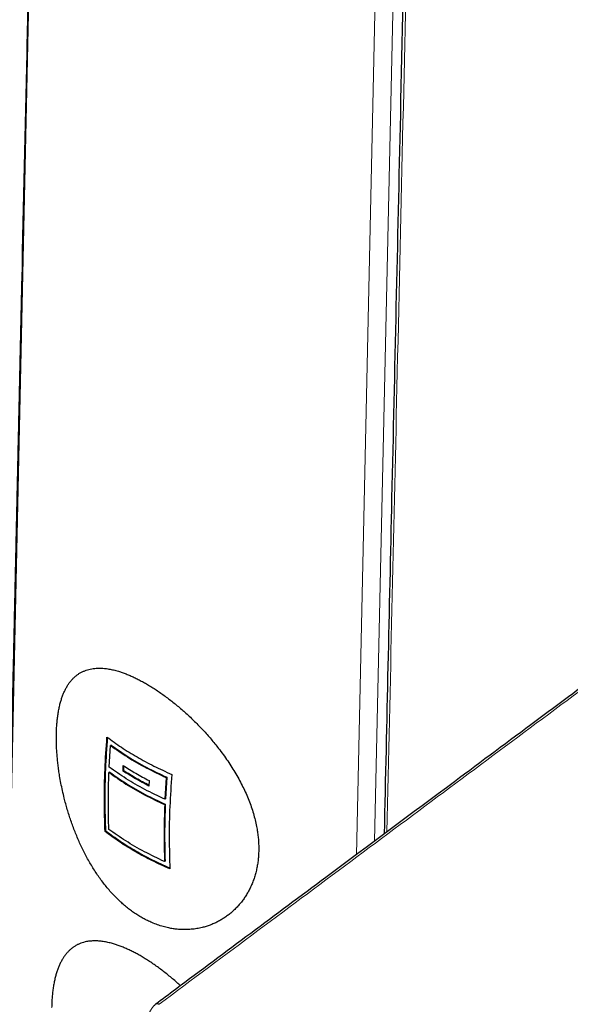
# Model space of a CAD drawing. Header units: millimetres. Extents: x 8 to 882, y 12 to 770.
# Tile 23 of 60: x 776 to 806, y 193 to 247. Entities that reach past the tile are written whole.
import ezdxf

# ---------------------------------------------------------------- set-up
doc = ezdxf.new("R2010")
doc.units = ezdxf.units.MM

msp = doc.modelspace()

# ---------------------------------------------------------------- linework, layer by layer
at = {"color": 252, "linetype": 'Continuous', "lineweight": 0}
for p, q in [((777.129, 265.193), (774.713, 154.812)), ((794.632, 201.638), (795.8, 254.415)), ((796.775, 254.525), (795.624, 202.376))]:
    msp.add_line(p, q, dxfattribs=at)
at = {"color": 7, "linetype": 'Continuous', "lineweight": 30}
for p, q in [((781.143, 206.417), (781.214, 207.599)), ((781.253, 207.614), (781.214, 207.599)), ((781.898, 206.201), (781.915, 206.496)), ((781.935, 206.218), (781.95, 206.475)), ((781.17, 206.14), (781.13, 206.124)), ((781.935, 206.218), (781.898, 206.201)), ((784.255, 205.844), (784.184, 204.662)), ((784.285, 205.863), (784.214, 204.682)), ((784.285, 205.863), (784.255, 205.844)), ((783.329, 205.68), (783.312, 205.385)), ((784.214, 204.682), (784.184, 204.662)), ((784.202, 204.39), (784.171, 204.369)), ((780.959, 202.92), (780.919, 202.901)), ((784.193, 201.289), (784.163, 201.265))]:
    msp.add_line(p, q, dxfattribs=at)
for points, knots in [([(777.088, 265.363), (777.083, 265.138), (777.073, 264.691), (777.058, 264.029), (777.044, 263.383), (777.029, 262.752), (777.016, 262.141), (777.003, 261.549), (776.99, 260.975), (776.977, 260.417), (776.965, 259.87), (776.953, 259.335), (776.942, 258.812), (776.93, 258.305), (776.919, 257.814), (776.909, 257.339), (776.898, 256.879), (776.888, 256.435), (776.879, 256.007), (776.87, 255.595), (776.861, 255.198), (776.852, 254.817), (776.844, 254.452), (776.837, 254.103), (776.829, 253.778), (776.823, 253.477), (776.816, 253.197), (776.81, 252.926), (776.804, 252.658), (776.798, 252.39), (776.786, 251.845), (776.768, 251.019), (776.743, 249.91), (776.718, 248.789), (776.693, 247.657), (776.668, 246.516), (776.559, 241.643), (776.454, 236.894), (776.352, 232.267), (776.334, 231.48), (776.316, 230.68), (776.298, 229.866), (776.28, 229.043), (776.262, 228.21), (776.243, 227.369), (776.224, 226.515), (776.209, 225.809), (776.197, 225.257), (776.188, 224.867), (776.179, 224.484), (776.171, 224.111), (776.162, 223.713), (776.153, 223.292), (776.143, 222.851), (776.134, 222.442), (776.126, 222.063), (776.118, 221.715), (776.111, 221.38), (776.104, 221.06), (776.097, 220.754), (776.089, 220.406), (776.081, 220.006), (776.07, 219.544), (776.06, 219.065), (776.049, 218.568), (776.038, 218.058), (776.026, 217.534), (776.014, 216.997), (776.002, 216.444), (775.989, 215.874), (775.977, 215.289), (775.963, 214.687), (775.95, 214.069), (775.936, 213.424), (775.921, 212.753), (775.905, 212.062), (775.887, 211.237), (775.867, 210.291), (775.843, 209.227), (775.82, 208.181), (775.797, 207.152), (775.777, 206.211), (775.758, 205.355), (775.741, 204.578), (775.724, 203.805), (775.707, 203.032), (775.645, 200.217), (775.499, 193.552), (775.33, 185.857), (775.207, 180.209), (775.168, 178.415), (775.151, 177.658), (775.135, 176.905), (775.117, 176.116), (775.1, 175.296), (775.081, 174.447), (775.063, 173.616), (775.045, 172.805), (775.028, 172.012), (775.015, 171.41), (775.006, 170.988), (775, 170.737), (774.994, 170.472), (774.988, 170.193), (774.982, 169.9), (774.975, 169.598), (774.969, 169.289), (774.962, 168.972), (774.954, 168.643), (774.947, 168.301), (774.939, 167.932), (774.93, 167.534), (774.921, 167.107), (774.911, 166.664), (774.901, 166.205), (774.891, 165.731), (774.88, 165.24), (774.869, 164.733), (774.858, 164.21), (774.846, 163.671), (774.834, 163.116), (774.822, 162.546), (774.809, 161.959), (774.796, 161.356), (774.782, 160.738), (774.768, 160.103), (774.754, 159.442), (774.739, 158.753), (774.724, 158.037), (774.708, 157.303), (774.691, 156.552), (774.675, 155.783), (774.663, 155.265), (774.658, 155.003)], [0, 0, 0, 0, 0.00614, 0.012137, 0.017993, 0.023705, 0.029276, 0.034609, 0.039804, 0.044862, 0.049782, 0.054662, 0.059399, 0.063992, 0.068443, 0.072751, 0.076916, 0.080938, 0.084817, 0.088553, 0.092146, 0.095596, 0.098903, 0.102067, 0.105089, 0.107732, 0.110256, 0.112683, 0.115107, 0.117536, 0.119972, 0.129922, 0.139974, 0.150128, 0.160384, 0.170743, 0.181163, 0.292813, 0.299827, 0.306947, 0.314197, 0.321574, 0.32908, 0.336577, 0.344198, 0.351942, 0.359811, 0.363376, 0.366938, 0.370411, 0.37379, 0.377075, 0.381235, 0.385233, 0.389069, 0.392358, 0.395518, 0.398549, 0.401452, 0.404226, 0.406871, 0.410903, 0.415091, 0.419433, 0.423931, 0.428584, 0.433304, 0.438172, 0.443186, 0.448346, 0.453653, 0.459106, 0.464705, 0.470451, 0.476627, 0.482948, 0.489249, 0.499041, 0.508678, 0.518158, 0.527482, 0.53665, 0.543744, 0.550756, 0.557759, 0.564761, 0.571764, 0.634288, 0.745938, 0.780951, 0.787829, 0.794707, 0.801556, 0.808292, 0.816156, 0.82385, 0.831374, 0.838729, 0.845915, 0.852932, 0.855104, 0.857371, 0.859769, 0.862298, 0.864957, 0.867747, 0.870497, 0.873364, 0.876346, 0.879445, 0.88266, 0.886385, 0.890255, 0.89427, 0.898429, 0.902733, 0.907182, 0.911775, 0.916513, 0.921396, 0.926424, 0.931596, 0.936913, 0.942374, 0.947981, 0.953732, 0.959628, 0.965959, 0.97245, 0.979099, 0.985907, 0.992874, 1, 1, 1, 1]), ([(797.314, 254.45), (797.22, 250.308), (796.966, 239.186), (796.576, 221.957), (796.283, 208.871), (796.146, 202.765)], [0, 0, 0, 0, 0.2403829, 0.6455133, 1, 1, 1, 1]), ([(815.923, 217.454), (815.64, 217.246), (814.752, 216.591), (813.125, 215.387), (810.764, 213.638), (807.822, 211.453), (804.136, 208.712), (799.126, 204.984), (792.569, 200.102), (787.136, 196.054), (784.042, 193.748), (783.68, 193.479)], [0, 0, 0, 0, 0.026228, 0.082226, 0.15103, 0.24542, 0.355741, 0.494012, 0.711708, 0.966346, 1, 1, 1, 1]), ([(778.262, 208.222), (778.261, 208.134), (778.259, 207.959), (778.264, 207.688), (778.276, 207.411), (778.295, 207.128), (778.32, 206.837), (778.353, 206.541), (778.392, 206.24), (778.444, 205.905), (778.51, 205.535), (778.593, 205.133), (778.681, 204.761), (778.769, 204.42), (778.857, 204.112), (778.951, 203.804), (779.052, 203.497), (779.161, 203.192), (779.277, 202.888), (779.399, 202.587), (779.53, 202.288), (779.668, 201.992), (779.814, 201.7), (779.967, 201.413), (780.127, 201.131), (780.294, 200.857), (780.468, 200.59), (780.649, 200.33), (780.837, 200.078), (781.034, 199.832), (781.238, 199.595), (781.449, 199.368), (781.663, 199.156), (781.877, 198.959), (782.092, 198.777), (782.31, 198.607), (782.534, 198.447), (782.763, 198.299), (782.997, 198.163), (783.234, 198.04), (783.494, 197.92), (783.778, 197.809), (784.084, 197.712), (784.367, 197.644), (784.626, 197.597), (784.859, 197.568), (785.092, 197.552), (785.348, 197.549), (785.626, 197.564), (785.924, 197.602), (786.193, 197.657), (786.434, 197.723), (786.647, 197.796), (786.856, 197.881), (787.061, 197.978), (787.261, 198.088), (787.456, 198.211), (787.644, 198.345), (787.825, 198.492), (787.998, 198.651), (788.164, 198.822), (788.321, 199.004), (788.467, 199.195), (788.602, 199.394), (788.725, 199.601), (788.837, 199.819), (788.939, 200.046), (789.03, 200.283), (789.109, 200.53), (789.176, 200.786), (789.228, 201.043), (789.266, 201.299), (789.291, 201.552), (789.304, 201.811), (789.305, 202.075), (789.295, 202.344), (789.271, 202.618), (789.236, 202.897), (789.184, 203.201), (789.111, 203.532), (789.015, 203.888), (788.9, 204.247), (788.767, 204.609), (788.615, 204.971), (788.446, 205.333), (788.261, 205.692), (788.061, 206.048), (787.845, 206.402), (787.615, 206.753), (787.371, 207.1), (787.134, 207.414), (786.91, 207.696), (786.701, 207.947), (786.486, 208.194), (786.266, 208.437), (786.039, 208.675), (785.808, 208.908), (785.573, 209.136), (785.336, 209.355), (785.099, 209.566), (784.861, 209.768), (784.622, 209.963), (784.38, 210.151), (784.137, 210.331), (783.893, 210.504), (783.65, 210.667), (783.411, 210.819), (783.179, 210.958), (782.952, 211.086), (782.729, 211.204), (782.507, 211.312), (782.288, 211.412), (782.07, 211.501), (781.857, 211.58), (781.626, 211.654), (781.382, 211.72), (781.127, 211.773), (780.901, 211.803), (780.701, 211.817), (780.525, 211.818), (780.355, 211.807), (780.191, 211.785), (780.033, 211.751), (779.881, 211.705), (779.735, 211.647), (779.595, 211.578), (779.461, 211.496), (779.334, 211.401), (779.212, 211.294), (779.099, 211.175), (778.992, 211.044), (778.894, 210.902), (778.801, 210.748), (778.716, 210.582), (778.637, 210.403), (778.565, 210.211), (778.501, 210.007), (778.443, 209.789), (778.393, 209.558), (778.35, 209.314), (778.316, 209.058), (778.289, 208.79), (778.27, 208.512), (778.265, 208.319), (778.262, 208.222)], [0, 0, 0, 0, 0.006445, 0.012896, 0.019347, 0.025792, 0.032368, 0.038946, 0.045522, 0.052173, 0.060761, 0.069354, 0.077942, 0.084513, 0.09109, 0.097667, 0.104238, 0.110881, 0.11753, 0.124178, 0.130821, 0.137585, 0.144351, 0.151115, 0.15795, 0.16471, 0.1715, 0.17829, 0.185183, 0.192076, 0.199075, 0.206074, 0.213109, 0.219722, 0.226341, 0.23296, 0.239573, 0.246322, 0.253074, 0.259822, 0.266651, 0.275186, 0.283727, 0.292262, 0.298797, 0.305339, 0.31188, 0.318415, 0.327071, 0.335733, 0.344389, 0.350995, 0.357604, 0.364211, 0.370884, 0.377584, 0.384352, 0.391124, 0.397892, 0.404769, 0.411649, 0.418526, 0.425479, 0.432199, 0.438949, 0.445699, 0.452556, 0.459412, 0.466379, 0.473346, 0.48035, 0.486794, 0.493244, 0.499694, 0.506138, 0.512715, 0.519295, 0.525872, 0.532528, 0.540822, 0.549123, 0.557417, 0.565882, 0.574354, 0.582819, 0.591337, 0.599861, 0.608379, 0.617066, 0.625759, 0.634445, 0.641129, 0.647818, 0.654508, 0.661191, 0.668001, 0.674814, 0.681624, 0.688509, 0.69518, 0.701925, 0.708672, 0.715417, 0.722277, 0.72914, 0.736, 0.74294, 0.749487, 0.75604, 0.762593, 0.76914, 0.775815, 0.782493, 0.789168, 0.795917, 0.804594, 0.813278, 0.821954, 0.82858, 0.835209, 0.841835, 0.84853, 0.855201, 0.861876, 0.868552, 0.875222, 0.882017, 0.888815, 0.89561, 0.902479, 0.909163, 0.915921, 0.922682, 0.92944, 0.936316, 0.943196, 0.950072, 0.957031, 0.964136, 0.971244, 0.978349, 0.985564, 0.992784, 1, 1, 1, 1]), ([(780.959, 202.92), (780.942, 203.477), (780.907, 204.589), (780.942, 206.296), (781.021, 207.458), (781.06, 208.032)], [0, 0, 0, 0, 0.3358834, 0.6717668, 1, 1, 1, 1]), ([(781.022, 208.059), (781.28, 207.869), (781.795, 207.491), (782.655, 206.964), (783.569, 206.467), (784.228, 206.168), (784.558, 206.018)], [0, 0, 0, 0, 0.2503754, 0.5, 0.7496246, 1, 1, 1, 1]), ([(781.214, 207.599), (781.518, 207.387), (782.126, 206.961), (783.144, 206.374), (783.884, 206.021), (784.255, 205.844)], [0, 0, 0, 0, 0.3331178, 0.6665801, 1, 1, 1, 1]), ([(781.253, 207.614), (781.556, 207.402), (782.162, 206.977), (783.178, 206.391), (783.916, 206.039), (784.285, 205.863)], [0, 0, 0, 0, 0.33312, 0.666578, 1, 1, 1, 1]), ([(784.184, 204.662), (783.814, 204.838), (783.073, 205.191), (782.055, 205.778), (781.447, 206.204), (781.143, 206.417)], [0, 0, 0, 0, 0.3331177, 0.6665812, 1, 1, 1, 1]), ([(781.13, 206.124), (781.435, 205.911), (782.042, 205.486), (783.06, 204.898), (783.8, 204.545), (784.171, 204.369)], [0, 0, 0, 0, 0.333551, 0.666449, 1, 1, 1, 1]), ([(781.17, 206.14), (781.473, 205.928), (782.079, 205.503), (783.094, 204.917), (783.832, 204.566), (784.202, 204.39)], [0, 0, 0, 0, 0.333553, 0.666447, 1, 1, 1, 1]), ([(783.314, 205.421), (783.08, 205.546), (782.6, 205.8), (782.16, 206.077), (781.935, 206.218)], [0, 0, 0, 0, 0.4890147, 1, 1, 1, 1]), ([(784.454, 200.86), (784.124, 201.01), (783.465, 201.309), (782.551, 201.806), (781.692, 202.333), (781.177, 202.712), (780.919, 202.901)], [0, 0, 0, 0, 0.2503756, 0.5, 0.7496243, 1, 1, 1, 1]), ([(784.453, 200.9), (784.136, 201.044), (783.489, 201.338), (782.587, 201.828), (781.73, 202.354), (781.216, 202.732), (780.959, 202.92)], [0, 0, 0, 0, 0.243806, 0.495703, 0.747906, 1, 1, 1, 1]), ([(784.163, 201.265), (783.793, 201.441), (783.052, 201.794), (782.034, 202.381), (781.426, 202.807), (781.122, 203.02)], [0, 0, 0, 0, 0.333118, 0.66658, 1, 1, 1, 1]), ([(785.035, 194.488), (785.006, 194.515), (784.901, 194.613), (784.717, 194.774), (784.482, 194.973), (784.247, 195.163), (784.01, 195.347), (783.771, 195.523), (783.531, 195.691), (783.291, 195.85), (783.056, 195.997), (782.828, 196.132), (782.607, 196.254), (782.388, 196.367), (782.171, 196.471), (781.956, 196.566), (781.743, 196.651), (781.534, 196.725), (781.309, 196.795), (781.07, 196.855), (780.82, 196.902), (780.578, 196.931), (780.343, 196.939), (780.118, 196.928), (779.92, 196.9), (779.748, 196.859), (779.599, 196.81), (779.456, 196.75), (779.318, 196.678), (779.187, 196.594), (779.061, 196.497), (778.942, 196.389), (778.83, 196.268), (778.725, 196.136), (778.628, 195.993), (778.536, 195.838), (778.452, 195.67), (778.374, 195.49), (778.303, 195.298), (778.239, 195.094), (778.182, 194.876), (778.132, 194.645), (778.09, 194.401), (778.056, 194.145), (778.029, 193.877), (778.011, 193.6), (778.005, 193.407), (778.003, 193.311)], [0, 0, 0, 0, 0.007942, 0.029336, 0.05075, 0.072163, 0.093557, 0.115389, 0.13723, 0.159061, 0.181152, 0.201886, 0.222638, 0.24339, 0.264124, 0.285261, 0.306408, 0.327545, 0.348919, 0.376417, 0.403936, 0.431434, 0.459496, 0.487579, 0.515641, 0.536852, 0.55808, 0.579308, 0.600519, 0.622121, 0.643734, 0.665336, 0.68717, 0.708577, 0.730217, 0.751868, 0.773508, 0.795518, 0.817539, 0.839549, 0.86182, 0.884672, 0.907537, 0.930389, 0.953588, 0.976801, 1, 1, 1, 1]), ([(783.68, 193.479), (783.677, 193.477), (783.67, 193.471), (783.645, 193.452), (783.609, 193.42), (783.564, 193.376), (783.522, 193.328), (783.483, 193.278), (783.446, 193.225), (783.412, 193.17), (783.381, 193.113), (783.352, 193.054), (783.327, 192.995), (783.305, 192.934), (783.286, 192.872), (783.27, 192.81), (783.262, 192.765), (783.258, 192.743), (783.258, 192.74)], [0, 0, 0, 0, 0.012144, 0.037517, 0.113152, 0.1885, 0.262897, 0.335482, 0.409201, 0.482287, 0.554446, 0.626087, 0.698471, 0.771315, 0.843854, 0.916503, 0.990919, 1, 1, 1, 1])]:
    msp.add_open_spline(points, degree=3, knots=knots, dxfattribs=at)
at = {"color": 252, "linetype": 'Continuous', "lineweight": 0}
for points, knots in [([(797.467, 254.337), (797.26, 245.266), (796.867, 228.112), (796.481, 210.96), (796.298, 202.878)], [0, 0, 0, 0, 0.528785, 1, 1, 1, 1]), ([(816.104, 217.451), (816.104, 217.451), (815.214, 216.795), (813.438, 215.482), (809.891, 212.851), (805.432, 209.538), (800.06, 205.541), (792.859, 200.18), (787.461, 196.158), (783.862, 193.476)], [0, 0, 0, 0, 0.000001, 0.082385, 0.164769, 0.329538, 0.497154, 0.664769, 1, 1, 1, 1]), ([(832.896, 207.095), (831.175, 206.16), (827.735, 204.288), (822.568, 201.483), (817.388, 198.688), (812.196, 195.9), (806.998, 193.117), (801.802, 190.332), (798.339, 188.474), (796.607, 187.545)], [0, 0, 0, 0, 0.14286, 0.285713, 0.428565, 0.571419, 0.714278, 0.857139, 1, 1, 1, 1]), ([(797.064, 186.913), (798.789, 187.858), (802.24, 189.749), (807.413, 192.588), (812.583, 195.432), (817.744, 198.278), (822.897, 201.121), (828.041, 203.964), (831.469, 205.854), (833.183, 206.799)], [0, 0, 0, 0, 0.142846, 0.285693, 0.428549, 0.571416, 0.714286, 0.857149, 1, 1, 1, 1]), ([(783.681, 193.478), (783.685, 193.481), (783.699, 193.493), (783.73, 193.502), (783.771, 193.505), (783.816, 193.497), (783.847, 193.483), (783.862, 193.476)], [0, 0, 0, 0, 0.101261, 0.325946, 0.55063, 0.775315, 1, 1, 1, 1])]:
    msp.add_open_spline(points, degree=3, knots=knots, dxfattribs=at)
at = {"color": 7, "linetype": 'Continuous', "lineweight": 30}
for points in [[(780.919, 202.901), (780.902, 203.458), (780.867, 204.572), (780.902, 206.294), (780.982, 207.47), (781.022, 208.059)], [(781.915, 206.496), (782.14, 206.355), (782.592, 206.073), (783.083, 205.811), (783.329, 205.68)], [(781.122, 203.02), (781.109, 203.529), (781.082, 204.546), (781.114, 205.598), (781.13, 206.124)], [(783.312, 205.385), (783.066, 205.516), (782.575, 205.778), (782.124, 206.06), (781.898, 206.201)], [(784.558, 206.018), (784.518, 205.429), (784.438, 204.253), (784.403, 202.531), (784.437, 201.417), (784.454, 200.86)], [(784.171, 204.369), (784.155, 203.843), (784.122, 202.791), (784.149, 201.773), (784.163, 201.265)], [(784.202, 204.39), (784.185, 203.864), (784.153, 202.814), (784.18, 201.797), (784.193, 201.289)]]:
    msp.add_open_spline(points, degree=3, dxfattribs=at)

doc.saveas('drawing.dxf')
